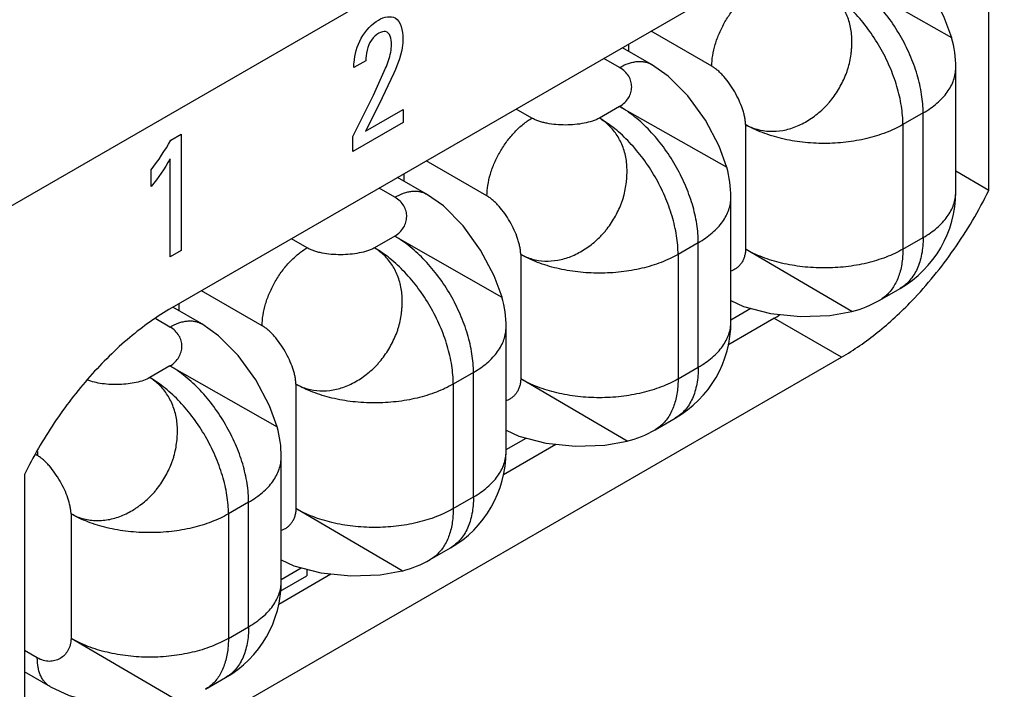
# Model space of a CAD drawing. Header units: inches. Extents: x 0 to 34, y 0 to 22.
# Tile 22 of 145: x 3.827 to 4.06, y 15.766 to 15.924. Entities that reach past the tile are written whole.
import ezdxf

# ---------------------------------------------------------------- set-up
doc = ezdxf.new("R2010")
doc.units = ezdxf.units.IN
doc.header["$LTSCALE"] = 1.87
doc.header["$MEASUREMENT"] = 0
doc.layers.get('0').update_dxf_attribs({"linetype": 'CONTINUOUS'})
doc.layers.add('02___PRT_ALL_AXES', color=7, linetype='CONTINUOUS')
doc.layers.add('ARTWORK', color=7, linetype='CONTINUOUS')

msp = doc.modelspace()

# ---------------------------------------------------------------- linework, layer by layer
at = {"color": 3, "linetype": 'CONTINUOUS'}
msp.add_line((3.5012541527, 15.6927484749), (5.1191003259, 16.6268725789), dxfattribs=at)
at = {"color": 7, "linetype": 'CONTINUOUS'}
for p, q in [((4.0219944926, 15.934008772), (4.0472698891, 15.919646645)), ((3.9907050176, 15.9128817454), (3.9763792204, 15.9211532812)), ((3.976461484, 15.9133176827), (3.9696349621, 15.9172592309)), ((3.9710828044, 15.9180951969), (3.9710828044, 15.916423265)), ((3.968961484, 15.9125743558), (3.9652412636, 15.9147223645)), ((4.0482444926, 15.8831834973), (4.0482444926, 15.9125764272)), ((3.9482786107, 15.900632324), (3.9445583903, 15.9027803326)), ((3.968961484, 15.9033881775), (3.9641885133, 15.900632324)), ((3.968961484, 15.9033881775), (3.9942426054, 15.8890219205)), ((4.0405560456, 15.9018592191), (4.0357830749, 15.8991033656)), ((4.0405560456, 15.8724662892), (4.0405560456, 15.9018592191)), ((3.9986599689, 15.8991033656), (3.9986599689, 15.8697104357)), ((4.0357830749, 15.8991033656), (4.0357830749, 15.8697104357)), ((3.937672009, 15.8822611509), (3.9233462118, 15.8905326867)), ((3.9234284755, 15.8826970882), (3.9166019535, 15.8866386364)), ((3.9180497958, 15.8874746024), (3.9180497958, 15.8858026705)), ((3.9159284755, 15.8819537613), (3.912208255, 15.88410177)), ((3.995211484, 15.8525629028), (3.995211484, 15.8819558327)), ((3.8952456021, 15.8700117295), (3.8915253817, 15.8721597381)), ((3.9159284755, 15.872767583), (3.9111555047, 15.8700117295)), ((3.9159284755, 15.872767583), (3.941203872, 15.858405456)), ((4.0357830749, 15.8697104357), (4.0405560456, 15.8724662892)), ((3.9875230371, 15.8712386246), (3.9827500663, 15.8684827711)), ((3.9875230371, 15.8418456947), (3.9875230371, 15.8712386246)), ((3.9456269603, 15.8684827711), (3.9456269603, 15.8390898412)), ((3.9827500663, 15.8684827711), (3.9827500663, 15.8390898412)), ((4.0237426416, 15.855000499), (3.9986599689, 15.8697104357)), ((3.8846390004, 15.8516405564), (3.8703132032, 15.8599120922)), ((4.0303471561, 15.8576948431), (4.0351201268, 15.8604506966)), ((3.8703954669, 15.8520764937), (3.8635689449, 15.856018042)), ((3.8650167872, 15.8568540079), (3.8650167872, 15.855182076)), ((3.995211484, 15.8530259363), (3.9999392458, 15.8557556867)), ((3.8628954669, 15.8513331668), (3.8595938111, 15.8532395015)), ((3.9421784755, 15.8219423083), (3.9421784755, 15.8513352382)), ((3.8628954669, 15.8421469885), (3.8581224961, 15.839391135)), ((3.8628954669, 15.8421469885), (3.8881708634, 15.8277848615)), ((3.9344900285, 15.8406180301), (3.9297170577, 15.8378621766)), ((3.9344900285, 15.8112251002), (3.9344900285, 15.8406180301)), ((3.9827500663, 15.8390898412), (3.9875230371, 15.8418456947)), ((3.8925939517, 15.8378621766), (3.8925939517, 15.8084692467)), ((3.9297170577, 15.8378621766), (3.9297170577, 15.8084692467)), ((3.970709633, 15.8243799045), (3.9456269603, 15.8390898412)), ((3.9773141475, 15.8270742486), (3.9820871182, 15.8298301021)), ((3.9421784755, 15.8224053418), (3.9469062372, 15.8251350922)), ((3.8316059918, 15.8210199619), (3.8312677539, 15.8212152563)), ((3.8891454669, 15.7913217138), (3.8891454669, 15.8207146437)), ((3.8814570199, 15.8099974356), (3.8766840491, 15.8072415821)), ((3.8814570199, 15.7806045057), (3.8814570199, 15.8099974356)), ((3.9297170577, 15.8084692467), (3.9344900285, 15.8112251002)), ((3.8395609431, 15.8072415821), (3.8395609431, 15.7778486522)), ((3.8766840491, 15.8072415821), (3.8766840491, 15.7778486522)), ((3.9176766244, 15.79375931), (3.8925939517, 15.8084692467)), ((3.9242811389, 15.7964536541), (3.9290541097, 15.7992095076)), ((3.8891454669, 15.7917847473), (3.8938732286, 15.7945144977)), ((3.8951974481, 15.7941647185), (3.8951974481, 15.7926067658)), ((3.8888851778, 15.78896214), (3.8951974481, 15.7926067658)), ((3.8766840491, 15.7778486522), (3.8814570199, 15.7806045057)), ((3.8645666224, 15.76317229), (3.8395609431, 15.7778486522)), ((3.8316059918, 15.7732564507), (3.8285420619, 15.7750255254)), ((3.8347122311, 15.7663903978), (3.8285420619, 15.7699529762)), ((3.8712481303, 15.7658330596), (3.8760211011, 15.7685889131))]:
    msp.add_line(p, q, dxfattribs=at)
for points in [[(4.0472843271, 15.9196101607), (4.0454520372, 15.9246209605), (4.0422199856, 15.9307351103), (4.0381032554, 15.9364690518), (4.0334627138, 15.9411465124), (4.029486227, 15.9439430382)], [(3.9942434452, 15.8890192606), (3.9924195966, 15.8940040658), (3.98918223, 15.900128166), (3.9850588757, 15.9058647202), (3.9804208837, 15.9105335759), (3.9764534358, 15.9133223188)], [(3.9412183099, 15.8583689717), (3.9393860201, 15.8633797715), (3.9361539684, 15.8694939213), (3.9320372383, 15.8752278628), (3.9273966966, 15.8799053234), (3.9234202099, 15.8827018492)], [(3.995211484, 15.8576033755), (3.998207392, 15.8562131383), (4.0045792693, 15.8545300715)], [(4.0045792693, 15.8545300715), (4.0116060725, 15.8538295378), (4.0185195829, 15.8540885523), (4.0237453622, 15.8550011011)], [(3.8881853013, 15.8277483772), (3.8863530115, 15.832759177), (3.8831209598, 15.8388733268), (3.8790042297, 15.8446072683), (3.874363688, 15.8492847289), (3.8703872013, 15.8520812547)], [(3.9421784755, 15.826982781), (3.9451743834, 15.8255925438), (3.9515462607, 15.823909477), (3.9585730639, 15.8232089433), (3.9654865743, 15.8234679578), (3.9707123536, 15.8243805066)], [(3.8891454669, 15.7963621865), (3.8921413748, 15.7949719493), (3.8985132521, 15.7932888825), (3.9055400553, 15.7925883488), (3.9124535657, 15.7928473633), (3.917679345, 15.7937599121)], [(3.834703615, 15.7663953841), (3.8391191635, 15.7643476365), (3.8454995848, 15.7626666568)]]:
    msp.add_lwpolyline(points, dxfattribs=at)
for centre, radius, start, end in [((4.0219944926, 15.9125764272), 0.02625, 0.0007993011, 15.6707252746), ((3.9689229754, 15.8819506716), 0.0262885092, 0.0112486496, 15.6478845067), ((4.0219938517, 15.8831839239), 0.0262506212, 300.0012764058, 359.9990687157), ((3.9159284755, 15.8513352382), 0.02625, 0.0007993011, 15.6707252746), ((4.0172067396, 15.8804635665), 0.0262885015, 284.3520621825, 299.9903507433), ((3.9689607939, 15.8525632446), 0.0262506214, 300.00252989, 0.0003198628), ((3.8628954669, 15.8207146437), 0.02625, 0.0007993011, 15.6707252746), ((3.964173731, 15.849842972), 0.0262885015, 284.3520621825, 299.9903507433), ((3.8463899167, 15.8210155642), 0.0147839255, 176.4127019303, 179.982956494), ((3.9159278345, 15.8219427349), 0.0262506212, 300.0012764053, 359.9990687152), ((3.9111407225, 15.8192223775), 0.0262885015, 284.3520621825, 299.9903507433), ((3.862894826, 15.7913221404), 0.0262506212, 300.0012764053, 359.9990687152)]:
    msp.add_arc(centre, radius, start, end, dxfattribs=at)
for points, knots in [([(4.0405560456, 15.9018592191), (4.0405560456, 15.9025767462), (4.0404919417, 15.9040454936), (4.0401251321, 15.9070772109), (4.0392158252, 15.910986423), (4.0374994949, 15.9156511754), (4.0352026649, 15.9202012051), (4.0324106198, 15.9244653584), (4.0292289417, 15.9282841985), (4.0262980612, 15.9310263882), (4.0238558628, 15.9328600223), (4.0226159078, 15.9336499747), (4.0219944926, 15.934008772)], [0, 0, 0, 0, 0.0558151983, 0.1142077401, 0.2373722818, 0.3669911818, 0.4999939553, 0.6329975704, 0.762618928, 0.8857873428, 0.9441822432, 1, 1, 1, 1]), ([(3.9907050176, 15.9128817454), (3.9907050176, 15.913720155), (3.990858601, 15.9154648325), (3.9914707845, 15.9180968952), (3.9924515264, 15.9207629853), (3.9937641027, 15.9233628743), (3.9953593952, 15.9257995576), (3.997177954, 15.9279819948), (3.9991513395, 15.9298282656), (4.0005855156, 15.9308336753), (4.0013116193, 15.9312529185)], [0, 0, 0, 0, 0.1141515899, 0.237320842, 0.3669697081, 0.4999939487, 0.6330190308, 0.7626703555, 0.8858434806, 1, 1, 1, 1]), ([(3.9986599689, 15.8991033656), (3.9990851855, 15.898863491), (3.9999699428, 15.8984364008), (4.001845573, 15.8977998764), (4.0043619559, 15.8974192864), (4.0074802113, 15.8976375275), (4.0100578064, 15.8983722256), (4.0120517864, 15.8992889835), (4.0135217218, 15.9001340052), (4.0149464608, 15.9011083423), (4.0163165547, 15.90220067), (4.0173890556, 15.9032123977), (4.0181938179, 15.9040845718), (4.0189625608, 15.9050010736), (4.0198515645, 15.9062137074), (4.0208073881, 15.9077482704), (4.021661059, 15.9093420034), (4.022267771, 15.9107179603), (4.0226762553, 15.9118422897), (4.0230267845, 15.9129760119), (4.023361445, 15.9144120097), (4.0235759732, 15.9158620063), (4.0236845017, 15.9170174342), (4.023751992, 15.9181557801), (4.0237549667, 15.9195615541), (4.0235613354, 15.9217468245), (4.0230322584, 15.9238498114), (4.0221998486, 15.9257903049), (4.0214443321, 15.9271338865), (4.0205593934, 15.9283646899), (4.0195515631, 15.9294690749), (4.0184384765, 15.9304391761), (4.0176345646, 15.9309978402), (4.0172215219, 15.9312529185)], [0, 0, 0, 0, 0.0278921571, 0.0559491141, 0.1129406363, 0.1719131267, 0.2332701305, 0.2648798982, 0.2971352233, 0.3300164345, 0.3634041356, 0.3971474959, 0.414130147, 0.4311812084, 0.4654674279, 0.4999273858, 0.5343915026, 0.5686810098, 0.5857311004, 0.6027111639, 0.6364529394, 0.6698496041, 0.6863715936, 0.7027434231, 0.7349898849, 0.7665786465, 0.827931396, 0.8577772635, 0.8870419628, 0.9158123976, 0.9441985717, 0.9722650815, 1, 1, 1, 1]), ([(4.0357830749, 15.8991033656), (4.0357830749, 15.8998208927), (4.0357189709, 15.9012896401), (4.0353521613, 15.9043213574), (4.0344428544, 15.9082305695), (4.0327265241, 15.9128953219), (4.0304296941, 15.9174453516), (4.0276376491, 15.9217095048), (4.0244559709, 15.925528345), (4.0215250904, 15.9282705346), (4.019082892, 15.9301041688), (4.017842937, 15.9308941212), (4.0172215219, 15.9312529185)], [0, 0, 0, 0, 0.0558151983, 0.1142077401, 0.2373722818, 0.3669911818, 0.4999939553, 0.6329975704, 0.762618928, 0.8857873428, 0.9441822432, 1, 1, 1, 1]), ([(4.0472698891, 15.919646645), (4.047270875, 15.9196456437), (4.0472737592, 15.9196425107), (4.0472766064, 15.9196389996), (4.0472773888, 15.919636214)], [0, 0, 0, 0, 0.3269034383, 1, 1, 1, 1]), ([(3.968961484, 15.9125743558), (3.9696190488, 15.9129540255), (3.9706285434, 15.9134347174), (3.9720130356, 15.9138388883), (3.9729958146, 15.9140045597), (3.9739415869, 15.9140381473), (3.9748413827, 15.9139390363), (3.9756855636, 15.9137068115), (3.9762075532, 15.9134636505), (3.9764534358, 15.9133223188)], [0, 0, 0, 0, 0.2892422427, 0.4225070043, 0.5484808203, 0.6678890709, 0.7818780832, 0.8919651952, 1, 1, 1, 1]), ([(3.968961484, 15.9033881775), (3.9694084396, 15.903652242), (3.9702140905, 15.9042570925), (3.9711270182, 15.9053984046), (3.9716784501, 15.9066635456), (3.9718657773, 15.9079897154), (3.9716873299, 15.909315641), (3.9711402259, 15.9105793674), (3.9702236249, 15.9117165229), (3.9694121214, 15.9123141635), (3.968961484, 15.9125743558)], [0, 0, 0, 0, 0.1379499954, 0.2646512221, 0.3842455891, 0.500322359, 0.6162025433, 0.7353463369, 0.8617241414, 1, 1, 1, 1]), ([(3.9986599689, 15.8991033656), (3.9986571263, 15.8993907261), (3.9986164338, 15.8999859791), (3.9984700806, 15.9008974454), (3.9982425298, 15.9018494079), (3.9978318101, 15.9031811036), (3.9971492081, 15.9048678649), (3.9961256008, 15.9068435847), (3.9949315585, 15.9087187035), (3.9938162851, 15.910151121), (3.9928711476, 15.9111680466), (3.9921623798, 15.9118359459), (3.9914473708, 15.9124117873), (3.9909524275, 15.912738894), (3.9907050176, 15.9128817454)], [0, 0, 0, 0, 0.0525645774, 0.1089055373, 0.1686849, 0.2314451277, 0.3636744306, 0.5008698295, 0.6379291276, 0.7697675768, 0.8322548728, 0.8917259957, 0.9477437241, 1, 1, 1, 1]), ([(4.0405560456, 15.9018592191), (4.0411476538, 15.9022008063), (4.0422740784, 15.9029152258), (4.0438148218, 15.9041073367), (4.0451476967, 15.9053830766), (4.0462588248, 15.9067299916), (4.0471370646, 15.9081361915), (4.0477726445, 15.9095891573), (4.048158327, 15.9110740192), (4.0482443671, 15.9120794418), (4.0482443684, 15.9125764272)], [0, 0, 0, 0, 0.14847539, 0.2894621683, 0.4227376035, 0.5486459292, 0.6679858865, 0.7819259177, 0.891984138, 1, 1, 1, 1]), ([(3.9875230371, 15.8712386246), (3.9875230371, 15.8719561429), (3.9874589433, 15.8734248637), (3.9870921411, 15.8764565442), (3.9861828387, 15.8803657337), (3.984466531, 15.8850304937), (3.9821696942, 15.889580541), (3.979377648, 15.893844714), (3.9761959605, 15.8976635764), (3.9732650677, 15.9004057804), (3.9708228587, 15.9022394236), (3.9695829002, 15.9030293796), (3.968961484, 15.9033881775)], [0, 0, 0, 0, 0.0558145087, 0.1142056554, 0.2373693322, 0.3669887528, 0.4999918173, 0.6329960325, 0.7626178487, 0.8857869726, 0.9441821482, 1, 1, 1, 1]), ([(3.937672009, 15.8822611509), (3.937672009, 15.8830995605), (3.9378255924, 15.884844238), (3.9384377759, 15.8874763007), (3.9394185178, 15.8901423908), (3.9407310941, 15.8927422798), (3.9423263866, 15.8951789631), (3.9441449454, 15.8973614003), (3.9461183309, 15.8992076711), (3.947552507, 15.9002130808), (3.9482786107, 15.900632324)], [0, 0, 0, 0, 0.1141515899, 0.237320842, 0.3669697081, 0.4999939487, 0.6330190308, 0.7626703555, 0.8858434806, 1, 1, 1, 1]), ([(3.9456269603, 15.8684827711), (3.9460521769, 15.8682428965), (3.9469369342, 15.8678158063), (3.9488125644, 15.8671792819), (3.9513289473, 15.8667986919), (3.9544472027, 15.867016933), (3.9570247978, 15.8677516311), (3.9590187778, 15.868668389), (3.9604887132, 15.8695134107), (3.9619134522, 15.8704877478), (3.9632835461, 15.8715800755), (3.964356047, 15.8725918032), (3.9651608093, 15.8734639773), (3.9659295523, 15.8743804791), (3.9668185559, 15.8755931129), (3.9677743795, 15.8771276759), (3.9686280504, 15.8787214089), (3.9692347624, 15.8800973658), (3.9696432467, 15.8812216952), (3.9699937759, 15.8823554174), (3.9703284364, 15.8837914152), (3.9705429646, 15.8852414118), (3.9706514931, 15.8863968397), (3.9707189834, 15.8875351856), (3.9707219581, 15.8889409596), (3.9705283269, 15.89112623), (3.9699992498, 15.8932292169), (3.96916684, 15.8951697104), (3.9684113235, 15.896513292), (3.9675263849, 15.8977440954), (3.9665185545, 15.8988484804), (3.9654054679, 15.8998185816), (3.964601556, 15.9003772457), (3.9641885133, 15.900632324)], [0, 0, 0, 0, 0.0278921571, 0.0559491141, 0.1129406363, 0.1719131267, 0.2332701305, 0.2648798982, 0.2971352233, 0.3300164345, 0.3634041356, 0.3971474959, 0.414130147, 0.4311812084, 0.4654674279, 0.4999273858, 0.5343915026, 0.5686810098, 0.5857311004, 0.6027111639, 0.6364529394, 0.6698496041, 0.6863715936, 0.7027434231, 0.7349898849, 0.7665786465, 0.827931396, 0.8577772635, 0.8870419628, 0.9158123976, 0.9441985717, 0.9722650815, 1, 1, 1, 1]), ([(3.9641885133, 15.900632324), (3.963933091, 15.9004944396), (3.9633887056, 15.9002378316), (3.9621935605, 15.8997953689), (3.9605335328, 15.8993789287), (3.958406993, 15.8990809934), (3.9561885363, 15.8989759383), (3.9539759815, 15.8990666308), (3.952185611, 15.8993110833), (3.9508383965, 15.8996174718), (3.9499091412, 15.8998951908), (3.9490552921, 15.9002251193), (3.9485257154, 15.9004896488), (3.9482786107, 15.900632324)], [0, 0, 0, 0, 0.0531359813, 0.1099676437, 0.2330963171, 0.3655140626, 0.5025065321, 0.639102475, 0.7703816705, 0.8326124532, 0.8918769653, 0.9477658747, 1, 1, 1, 1]), ([(3.9827500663, 15.8684827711), (3.9827500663, 15.8692002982), (3.9826859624, 15.8706690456), (3.9823191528, 15.8737007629), (3.9814098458, 15.877609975), (3.9796935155, 15.8822747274), (3.9773966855, 15.8868247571), (3.9746046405, 15.8910889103), (3.9714229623, 15.8949077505), (3.9684920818, 15.8976499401), (3.9660498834, 15.8994835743), (3.9648099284, 15.9002735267), (3.9641885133, 15.900632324)], [0, 0, 0, 0, 0.0558151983, 0.1142077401, 0.2373722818, 0.3669911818, 0.4999939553, 0.6329975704, 0.762618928, 0.8857873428, 0.9441822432, 1, 1, 1, 1]), ([(4.0357830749, 15.8991033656), (4.0351616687, 15.8987445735), (4.03385764, 15.8980656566), (4.0310486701, 15.896867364), (4.0272085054, 15.8957001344), (4.022310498, 15.8948540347), (4.0172216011, 15.8945680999), (4.0121327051, 15.8948540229), (4.0072346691, 15.8957000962), (4.003394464, 15.8968673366), (4.0005854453, 15.898065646), (3.9992813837, 15.8987445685), (3.9986599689, 15.8991033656)], [0, 0, 0, 0, 0.0558165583, 0.1142093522, 0.2373751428, 0.3669952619, 0.4999978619, 0.6330007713, 0.7626208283, 0.8857881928, 0.9441826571, 1, 1, 1, 1]), ([(3.9159284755, 15.8819537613), (3.9165860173, 15.8823334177), (3.9175954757, 15.8828140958), (3.9189799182, 15.8832182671), (3.9199626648, 15.883383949), (3.9209084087, 15.8834175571), (3.921808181, 15.8833184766), (3.9226523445, 15.8830862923), (3.9231743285, 15.8828431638), (3.9234202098, 15.8827018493)], [0, 0, 0, 0, 0.2892413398, 0.4225061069, 0.5484801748, 0.6678888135, 0.7818781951, 0.8919654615, 1, 1, 1, 1]), ([(3.9159284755, 15.872767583), (3.9163669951, 15.8730383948), (3.9171578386, 15.8736541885), (3.9180565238, 15.8747998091), (3.9186058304, 15.8760633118), (3.9187997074, 15.8773850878), (3.9186320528, 15.878706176), (3.9180955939, 15.8799656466), (3.9171861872, 15.8810993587), (3.9163779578, 15.8816942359), (3.9159284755, 15.8819537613)], [0, 0, 0, 0, 0.1375004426, 0.2645141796, 0.3845968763, 0.5009326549, 0.6166937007, 0.7354599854, 0.8615326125, 1, 1, 1, 1]), ([(3.9456269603, 15.8684827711), (3.9456241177, 15.8687701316), (3.9455834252, 15.8693653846), (3.945437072, 15.8702768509), (3.9452095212, 15.8712288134), (3.9447988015, 15.8725605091), (3.9441161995, 15.8742472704), (3.9430925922, 15.8762229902), (3.9418985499, 15.878098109), (3.9407832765, 15.8795305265), (3.939838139, 15.8805474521), (3.9391293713, 15.8812153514), (3.9384143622, 15.8817911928), (3.9379194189, 15.8821182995), (3.937672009, 15.8822611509)], [0, 0, 0, 0, 0.0525645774, 0.1089055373, 0.1686849, 0.2314451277, 0.3636744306, 0.5008698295, 0.6379291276, 0.7697675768, 0.8322548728, 0.8917259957, 0.9477437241, 1, 1, 1, 1]), ([(3.9875230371, 15.8712386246), (3.9881146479, 15.8715802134), (3.9892410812, 15.8722946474), (3.9907818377, 15.8734867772), (3.9921147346, 15.874762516), (3.9932258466, 15.8761094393), (3.994104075, 15.8775156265), (3.9947396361, 15.8789685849), (3.9951253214, 15.8804534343), (3.9952113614, 15.8814588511), (3.9952113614, 15.8819558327)], [0, 0, 0, 0, 0.1484760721, 0.289465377, 0.4227425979, 0.5486497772, 0.6679882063, 0.7819272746, 0.8919849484, 1, 1, 1, 1]), ([(4.0405560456, 15.8724662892), (4.0411476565, 15.8728078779), (4.0422740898, 15.8735223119), (4.0438148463, 15.8747144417), (4.0451477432, 15.8759901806), (4.0462588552, 15.8773371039), (4.0471370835, 15.8787432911), (4.0477726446, 15.8801962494), (4.04815833, 15.8816810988), (4.04824437, 15.8826865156), (4.04824437, 15.8831834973)], [0, 0, 0, 0, 0.1484760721, 0.289465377, 0.4227425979, 0.5486497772, 0.6679882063, 0.7819272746, 0.8919849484, 1, 1, 1, 1]), ([(3.9344900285, 15.8406180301), (3.9344900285, 15.8413355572), (3.9344259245, 15.8428043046), (3.9340591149, 15.8458360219), (3.933149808, 15.849745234), (3.9314334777, 15.8544099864), (3.9291366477, 15.8589600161), (3.9263446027, 15.8632241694), (3.9231629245, 15.8670430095), (3.920232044, 15.8697851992), (3.9177898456, 15.8716188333), (3.9165498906, 15.8724087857), (3.9159284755, 15.872767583)], [0, 0, 0, 0, 0.0558151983, 0.1142077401, 0.2373722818, 0.3669911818, 0.4999939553, 0.6329975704, 0.762618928, 0.8857873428, 0.9441822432, 1, 1, 1, 1]), ([(4.0405560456, 15.8724662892), (4.0405560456, 15.8717832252), (4.0405005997, 15.8704506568), (4.0402386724, 15.8685205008), (4.0398004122, 15.8667285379), (4.0391896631, 15.86509301), (4.03841115, 15.8636295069), (4.0374708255, 15.8623527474), (4.0363779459, 15.8612764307), (4.0355503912, 15.8606992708), (4.0351200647, 15.8604508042)], [0, 0, 0, 0, 0.1484787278, 0.2894677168, 0.4227442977, 0.5486527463, 0.6679919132, 0.7819303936, 0.8919865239, 1, 1, 1, 1]), ([(3.8846390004, 15.8516405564), (3.8846390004, 15.852478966), (3.8847925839, 15.8542236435), (3.8854047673, 15.8568557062), (3.8863855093, 15.8595217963), (3.8876980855, 15.8621216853), (3.889293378, 15.8645583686), (3.8911119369, 15.8667408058), (3.8930853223, 15.8685870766), (3.8945194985, 15.8695924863), (3.8952456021, 15.8700117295)], [0, 0, 0, 0, 0.1141515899, 0.237320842, 0.3669697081, 0.4999939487, 0.6330190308, 0.7626703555, 0.8858434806, 1, 1, 1, 1]), ([(3.8925939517, 15.8378621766), (3.8930191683, 15.837622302), (3.8939039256, 15.8371952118), (3.8957795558, 15.8365586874), (3.8982959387, 15.8361780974), (3.9014141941, 15.8363963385), (3.9039917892, 15.8371310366), (3.9059857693, 15.8380477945), (3.9074557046, 15.8388928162), (3.9088804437, 15.8398671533), (3.9102505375, 15.840959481), (3.9113230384, 15.8419712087), (3.9121278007, 15.8428433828), (3.9128965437, 15.8437598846), (3.9137855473, 15.8449725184), (3.9147413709, 15.8465070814), (3.9155950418, 15.8481008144), (3.9162017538, 15.8494767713), (3.9166102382, 15.8506011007), (3.9169607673, 15.8517348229), (3.9172954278, 15.8531708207), (3.917509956, 15.8546208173), (3.9176184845, 15.8557762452), (3.9176859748, 15.8569145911), (3.9176889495, 15.8583203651), (3.9174953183, 15.8605056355), (3.9169662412, 15.8626086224), (3.9161338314, 15.8645491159), (3.9153783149, 15.8658926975), (3.9144933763, 15.8671235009), (3.9134855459, 15.8682278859), (3.9123724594, 15.8691979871), (3.9115685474, 15.8697566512), (3.9111555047, 15.8700117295)], [0, 0, 0, 0, 0.0278921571, 0.0559491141, 0.1129406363, 0.1719131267, 0.2332701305, 0.2648798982, 0.2971352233, 0.3300164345, 0.3634041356, 0.3971474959, 0.414130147, 0.4311812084, 0.4654674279, 0.4999273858, 0.5343915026, 0.5686810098, 0.5857311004, 0.6027111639, 0.6364529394, 0.6698496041, 0.6863715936, 0.7027434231, 0.7349898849, 0.7665786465, 0.827931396, 0.8577772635, 0.8870419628, 0.9158123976, 0.9441985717, 0.9722650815, 1, 1, 1, 1]), ([(3.9111555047, 15.8700117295), (3.9109000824, 15.8698738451), (3.910355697, 15.8696172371), (3.9091605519, 15.8691747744), (3.9075005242, 15.8687583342), (3.9053739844, 15.8684603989), (3.9031555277, 15.8683553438), (3.9009429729, 15.8684460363), (3.8991526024, 15.8686904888), (3.8978053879, 15.8689968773), (3.8968761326, 15.8692745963), (3.8960222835, 15.8696045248), (3.8954927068, 15.8698690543), (3.8952456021, 15.8700117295)], [0, 0, 0, 0, 0.0531359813, 0.1099676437, 0.2330963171, 0.3655140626, 0.5025065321, 0.639102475, 0.7703816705, 0.8326124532, 0.8918769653, 0.9477658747, 1, 1, 1, 1]), ([(3.9297170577, 15.8378621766), (3.9297170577, 15.8385797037), (3.9296529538, 15.8400484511), (3.9292861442, 15.8430801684), (3.9283768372, 15.8469893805), (3.9266605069, 15.8516541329), (3.9243636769, 15.8562041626), (3.9215716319, 15.8604683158), (3.9183899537, 15.864287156), (3.9154590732, 15.8670293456), (3.9130168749, 15.8688629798), (3.9117769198, 15.8696529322), (3.9111555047, 15.8700117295)], [0, 0, 0, 0, 0.0558151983, 0.1142077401, 0.2373722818, 0.3669911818, 0.4999939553, 0.6329975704, 0.762618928, 0.8857873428, 0.9441822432, 1, 1, 1, 1]), ([(3.9827500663, 15.8684827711), (3.9821286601, 15.868123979), (3.9808246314, 15.8674450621), (3.9780156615, 15.8662467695), (3.9741754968, 15.8650795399), (3.9692774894, 15.8642334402), (3.9641885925, 15.8639475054), (3.9590996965, 15.8642334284), (3.9542016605, 15.8650795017), (3.9503614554, 15.8662467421), (3.9475524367, 15.8674450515), (3.9462483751, 15.868123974), (3.9456269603, 15.8684827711)], [0, 0, 0, 0, 0.0558165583, 0.1142093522, 0.2373751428, 0.3669952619, 0.4999978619, 0.6330007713, 0.7626208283, 0.8857881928, 0.9441826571, 1, 1, 1, 1]), ([(3.9986599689, 15.8697104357), (3.9986568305, 15.8693967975), (3.9986099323, 15.8687861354), (3.9984134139, 15.8679120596), (3.9981035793, 15.8671154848), (3.9976911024, 15.8664033), (3.9971866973, 15.8657820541), (3.9966009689, 15.8652582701), (3.9959447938, 15.864838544), (3.9954687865, 15.8646330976), (3.9952243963, 15.8645501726)], [0, 0, 0, 0, 0.1422133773, 0.2766142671, 0.4048031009, 0.5282445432, 0.6482758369, 0.7661320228, 0.8829861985, 1, 1, 1, 1]), ([(4.0357830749, 15.8697104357), (4.0351616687, 15.8693516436), (4.03385764, 15.8686727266), (4.0310486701, 15.867474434), (4.0272085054, 15.8663072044), (4.022310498, 15.8654611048), (4.0172216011, 15.8651751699), (4.0121327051, 15.8654610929), (4.0072346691, 15.8663071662), (4.003394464, 15.8674744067), (4.0005854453, 15.868672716), (3.9992813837, 15.8693516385), (3.9986599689, 15.8697104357)], [0, 0, 0, 0, 0.0558165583, 0.1142093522, 0.2373751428, 0.3669952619, 0.4999978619, 0.6330007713, 0.7626208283, 0.8857881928, 0.9441826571, 1, 1, 1, 1]), ([(4.0357830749, 15.8697104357), (4.0357830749, 15.8689252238), (4.0356933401, 15.8670489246), (4.0351734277, 15.8642186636), (4.034390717, 15.8622715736), (4.0339094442, 15.8614085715)], [0, 0, 0, 0, 0.2742373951, 0.6548937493, 1, 1, 1, 1]), ([(4.0339094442, 15.8614085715), (4.0336890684, 15.8610134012), (4.0332100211, 15.8602610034), (4.0323652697, 15.8592481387), (4.0314139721, 15.8583815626), (4.0307109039, 15.8579050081), (4.0303470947, 15.8576949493)], [0, 0, 0, 0, 0.2607514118, 0.5125079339, 0.7579020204, 1, 1, 1, 1]), ([(3.941203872, 15.858405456), (3.9412048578, 15.8584044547), (3.941207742, 15.8584013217), (3.9412105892, 15.8583978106), (3.9412113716, 15.8583950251)], [0, 0, 0, 0, 0.3269034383, 1, 1, 1, 1]), ([(3.8628954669, 15.8513331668), (3.8635530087, 15.8517128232), (3.8645624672, 15.8521935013), (3.8659469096, 15.8525976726), (3.8669296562, 15.8527633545), (3.8678754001, 15.8527969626), (3.8687751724, 15.8526978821), (3.8696193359, 15.8524656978), (3.8701413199, 15.8522225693), (3.8703872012, 15.8520812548)], [0, 0, 0, 0, 0.2892413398, 0.4225061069, 0.5484801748, 0.6678888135, 0.7818781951, 0.8919654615, 1, 1, 1, 1]), ([(3.8628954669, 15.8421469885), (3.8633339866, 15.8424178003), (3.86412483, 15.843033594), (3.8650235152, 15.8441792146), (3.8655728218, 15.8454427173), (3.8657666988, 15.8467644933), (3.8655990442, 15.8480855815), (3.8650625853, 15.8493450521), (3.8641531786, 15.8504787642), (3.8633449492, 15.8510736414), (3.8628954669, 15.8513331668)], [0, 0, 0, 0, 0.1375004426, 0.2645141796, 0.3845968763, 0.5009326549, 0.6166937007, 0.7354599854, 0.8615326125, 1, 1, 1, 1]), ([(3.8925939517, 15.8378621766), (3.8925911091, 15.8381495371), (3.8925504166, 15.8387447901), (3.8924040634, 15.8396562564), (3.8921765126, 15.8406082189), (3.8917657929, 15.8419399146), (3.8910831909, 15.8436266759), (3.8900595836, 15.8456023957), (3.8888655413, 15.8474775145), (3.8877502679, 15.848909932), (3.8868051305, 15.8499268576), (3.8860963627, 15.8505947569), (3.8853813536, 15.8511705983), (3.8848864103, 15.851497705), (3.8846390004, 15.8516405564)], [0, 0, 0, 0, 0.0525645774, 0.1089055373, 0.1686849, 0.2314451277, 0.3636744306, 0.5008698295, 0.6379291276, 0.7697675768, 0.8322548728, 0.8917259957, 0.9477437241, 1, 1, 1, 1]), ([(3.9344900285, 15.8406180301), (3.9350816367, 15.8409596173), (3.9362080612, 15.8416740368), (3.9377488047, 15.8428661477), (3.9390816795, 15.8441418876), (3.9401928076, 15.8454888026), (3.9410710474, 15.8468950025), (3.9417066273, 15.8483479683), (3.9420923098, 15.8498328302), (3.9421783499, 15.8508382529), (3.9421783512, 15.8513352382)], [0, 0, 0, 0, 0.14847539, 0.2894621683, 0.4227376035, 0.5486459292, 0.6679858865, 0.7819259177, 0.891984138, 1, 1, 1, 1]), ([(3.9875230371, 15.8418456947), (3.9881146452, 15.8421872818), (3.9892410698, 15.8429017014), (3.9907818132, 15.8440938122), (3.9921146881, 15.8453695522), (3.9932258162, 15.8467164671), (3.994104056, 15.8481226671), (3.9947396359, 15.8495756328), (3.9951253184, 15.8510604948), (3.9952113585, 15.8520659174), (3.9952113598, 15.8525629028)], [0, 0, 0, 0, 0.14847539, 0.2894621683, 0.4227376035, 0.5486459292, 0.6679858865, 0.7819259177, 0.891984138, 1, 1, 1, 1]), ([(3.8814570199, 15.8099974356), (3.8814570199, 15.8107149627), (3.881392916, 15.8121837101), (3.8810261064, 15.8152154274), (3.8801167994, 15.8191246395), (3.8784004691, 15.8237893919), (3.8761036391, 15.8283394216), (3.8733115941, 15.8326035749), (3.8701299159, 15.836422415), (3.8671990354, 15.8391646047), (3.864756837, 15.8409982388), (3.863516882, 15.8417881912), (3.8628954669, 15.8421469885)], [0, 0, 0, 0, 0.0558151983, 0.1142077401, 0.2373722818, 0.3669911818, 0.4999939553, 0.6329975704, 0.762618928, 0.8857873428, 0.9441822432, 1, 1, 1, 1]), ([(3.9875230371, 15.8418456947), (3.9875230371, 15.8411626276), (3.9874675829, 15.8398300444), (3.9872056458, 15.8378998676), (3.9867673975, 15.8361078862), (3.9861566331, 15.8344723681), (3.9853781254, 15.8330088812), (3.9844377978, 15.8317321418), (3.9833449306, 15.8306558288), (3.9825173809, 15.8300786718), (3.9820870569, 15.8298302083)], [0, 0, 0, 0, 0.1484794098, 0.2894709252, 0.4227492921, 0.5486565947, 0.6679942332, 0.7819317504, 0.8919873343, 1, 1, 1, 1]), ([(3.8395609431, 15.8072415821), (3.8399883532, 15.8070113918), (3.8408740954, 15.8065944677), (3.8422707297, 15.8061154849), (3.8437310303, 15.8057948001), (3.8452393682, 15.805643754), (3.8467806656, 15.8056611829), (3.8488773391, 15.8059104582), (3.8509630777, 15.8065036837), (3.8529523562, 15.8074285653), (3.8541682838, 15.8081339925), (3.8551203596, 15.8087615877), (3.8560667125, 15.8094332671), (3.8572151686, 15.8103440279), (3.8582914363, 15.8113518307), (3.8590979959, 15.8122222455), (3.8598674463, 15.8131381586), (3.8607556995, 15.8143515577), (3.8617090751, 15.8158877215), (3.8625601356, 15.8174827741), (3.8631658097, 15.8188589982), (3.8635751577, 15.8199830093), (3.863928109, 15.8211160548), (3.864268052, 15.8225507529), (3.8645290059, 15.8242834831), (3.8646604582, 15.8260045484), (3.8646573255, 15.827700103), (3.8644543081, 15.8298853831), (3.8638018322, 15.8324850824), (3.862431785, 15.8352948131), (3.8608440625, 15.8372838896), (3.8593550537, 15.8385900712), (3.8585428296, 15.839142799), (3.8581224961, 15.839391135)], [0, 0, 0, 0, 0.0277347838, 0.0558009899, 0.0841866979, 0.1129565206, 0.1422204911, 0.172065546, 0.2334165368, 0.2650044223, 0.2972500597, 0.3136215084, 0.3301431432, 0.3635391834, 0.3972804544, 0.4142603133, 0.4313102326, 0.4655995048, 0.5000635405, 0.5345235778, 0.568810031, 0.5858612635, 0.6028441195, 0.6365879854, 0.6699763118, 0.7028582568, 0.7351144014, 0.7667250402, 0.8280838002, 0.887057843, 0.9440504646, 0.9721077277, 1, 1, 1, 1]), ([(3.8581224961, 15.839391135), (3.8576552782, 15.8391274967), (3.8566060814, 15.83867501), (3.8548839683, 15.8382003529), (3.8529844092, 15.8378868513), (3.8509815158, 15.8377360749), (3.8489495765, 15.8377488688), (3.8469634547, 15.8379259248), (3.8450981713, 15.8382673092), (3.8439233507, 15.8386227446), (3.8433781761, 15.8388369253)], [0, 0, 0, 0, 0.1065320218, 0.2255693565, 0.3540624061, 0.4882292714, 0.6239754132, 0.7571364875, 0.8836839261, 1, 1, 1, 1]), ([(3.8766840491, 15.8072415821), (3.8766840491, 15.8079591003), (3.8766199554, 15.8094278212), (3.8762531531, 15.8124595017), (3.8753438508, 15.8163686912), (3.873627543, 15.8210334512), (3.8713307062, 15.8255834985), (3.8685386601, 15.8298476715), (3.8653569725, 15.8336665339), (3.8624260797, 15.8364087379), (3.8599838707, 15.8382423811), (3.8587439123, 15.8390323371), (3.8581224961, 15.839391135)], [0, 0, 0, 0, 0.0558145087, 0.1142056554, 0.2373693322, 0.3669887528, 0.4999918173, 0.6329960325, 0.7626178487, 0.8857869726, 0.9441821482, 1, 1, 1, 1]), ([(3.9297170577, 15.8378621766), (3.9290956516, 15.8375033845), (3.9277916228, 15.8368244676), (3.9249826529, 15.835626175), (3.9211424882, 15.8344589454), (3.9162444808, 15.8336128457), (3.9111555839, 15.8333269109), (3.9060666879, 15.8336128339), (3.9011686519, 15.8344589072), (3.8973284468, 15.8356261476), (3.8945194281, 15.836824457), (3.8932153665, 15.8375033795), (3.8925939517, 15.8378621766)], [0, 0, 0, 0, 0.0558165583, 0.1142093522, 0.2373751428, 0.3669952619, 0.4999978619, 0.6330007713, 0.7626208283, 0.8857881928, 0.9441826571, 1, 1, 1, 1]), ([(3.9456269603, 15.8390898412), (3.9456238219, 15.838776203), (3.9455769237, 15.8381655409), (3.9453804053, 15.8372914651), (3.9450705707, 15.8364948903), (3.9446580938, 15.8357827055), (3.9441536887, 15.8351614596), (3.9435679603, 15.8346376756), (3.9429117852, 15.8342179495), (3.9424357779, 15.8340125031), (3.9421913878, 15.8339295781)], [0, 0, 0, 0, 0.1422133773, 0.2766142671, 0.4048031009, 0.5282445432, 0.6482758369, 0.7661320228, 0.8829861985, 1, 1, 1, 1]), ([(3.9827500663, 15.8390898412), (3.9821286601, 15.8387310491), (3.9808246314, 15.8380521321), (3.9780156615, 15.8368538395), (3.9741754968, 15.8356866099), (3.9692774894, 15.8348405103), (3.9641885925, 15.8345545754), (3.9590996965, 15.8348404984), (3.9542016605, 15.8356865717), (3.9503614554, 15.8368538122), (3.9475524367, 15.8380521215), (3.9462483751, 15.838731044), (3.9456269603, 15.8390898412)], [0, 0, 0, 0, 0.0558165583, 0.1142093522, 0.2373751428, 0.3669952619, 0.4999978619, 0.6330007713, 0.7626208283, 0.8857881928, 0.9441826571, 1, 1, 1, 1]), ([(3.9827500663, 15.8390898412), (3.9827500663, 15.8383046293), (3.9826603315, 15.8364283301), (3.9821404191, 15.8335980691), (3.9813577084, 15.8316509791), (3.9808764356, 15.830787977)], [0, 0, 0, 0, 0.2742373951, 0.6548937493, 1, 1, 1, 1]), ([(3.9808764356, 15.830787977), (3.9806560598, 15.8303928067), (3.9801770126, 15.8296404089), (3.9793322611, 15.8286275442), (3.9783809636, 15.8277609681), (3.9776778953, 15.8272844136), (3.9773140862, 15.8270743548)], [0, 0, 0, 0, 0.2607514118, 0.5125079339, 0.7579020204, 1, 1, 1, 1]), ([(3.8881708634, 15.8277848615), (3.8881718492, 15.8277838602), (3.8881747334, 15.8277807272), (3.8881775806, 15.8277772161), (3.888178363, 15.8277744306)], [0, 0, 0, 0, 0.3269034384, 1, 1, 1, 1]), ([(3.9344900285, 15.8112251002), (3.9350816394, 15.8115666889), (3.9362080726, 15.8122811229), (3.9377488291, 15.8134732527), (3.939081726, 15.8147489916), (3.940192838, 15.8160959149), (3.9410710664, 15.8175021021), (3.9417066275, 15.8189550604), (3.9420923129, 15.8204399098), (3.9421783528, 15.8214453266), (3.9421783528, 15.8219423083)], [0, 0, 0, 0, 0.1484760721, 0.289465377, 0.4227425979, 0.5486497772, 0.6679882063, 0.7819272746, 0.8919849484, 1, 1, 1, 1]), ([(3.8395609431, 15.8072415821), (3.8395526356, 15.8075317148), (3.8395026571, 15.8081314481), (3.8392882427, 15.8093876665), (3.8388188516, 15.8110334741), (3.8380135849, 15.8130240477), (3.8369953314, 15.8149978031), (3.8358105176, 15.8168685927), (3.8347036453, 15.818296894), (3.8337647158, 15.8193104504), (3.8330595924, 15.819976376), (3.8323469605, 15.8205508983), (3.8318530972, 15.8208772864), (3.8316059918, 15.8210199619)], [0, 0, 0, 0, 0.0531341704, 0.1099644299, 0.2330913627, 0.3655085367, 0.5025013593, 0.6390983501, 0.7703790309, 0.832610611, 0.8918758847, 0.9477654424, 1, 1, 1, 1]), ([(3.8814570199, 15.8099974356), (3.8820486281, 15.8103390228), (3.8831750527, 15.8110534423), (3.8847157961, 15.8122455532), (3.8860486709, 15.8135212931), (3.887159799, 15.8148682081), (3.8880380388, 15.816274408), (3.8886736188, 15.8177273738), (3.8890593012, 15.8192122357), (3.8891453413, 15.8202176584), (3.8891453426, 15.8207146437)], [0, 0, 0, 0, 0.14847539, 0.2894621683, 0.4227376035, 0.5486459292, 0.6679858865, 0.7819259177, 0.891984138, 1, 1, 1, 1]), ([(3.9344900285, 15.8112251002), (3.9344900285, 15.8105420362), (3.9344345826, 15.8092094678), (3.9341726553, 15.8072793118), (3.933734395, 15.8054873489), (3.9331236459, 15.803851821), (3.9323451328, 15.8023883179), (3.9314048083, 15.8011115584), (3.9303119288, 15.8000352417), (3.9294843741, 15.7994580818), (3.9290540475, 15.7992096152)], [0, 0, 0, 0, 0.1484787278, 0.2894677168, 0.4227442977, 0.5486527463, 0.6679919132, 0.7819303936, 0.8919865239, 1, 1, 1, 1]), ([(3.8766840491, 15.8072415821), (3.8760626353, 15.8068827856), (3.8747585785, 15.8062038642), (3.871949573, 15.8050055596), (3.8681093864, 15.8038383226), (3.8632113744, 15.8029922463), (3.8581224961, 15.8027063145), (3.8530336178, 15.8029922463), (3.8481356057, 15.8038383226), (3.8442954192, 15.8050055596), (3.8414864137, 15.8062038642), (3.8401823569, 15.8068827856), (3.8395609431, 15.8072415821)], [0, 0, 0, 0, 0.0558172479, 0.114211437, 0.2373780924, 0.3669976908, 0.5, 0.6330023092, 0.7626219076, 0.885788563, 0.9441827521, 1, 1, 1, 1]), ([(3.8925939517, 15.8084692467), (3.8925908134, 15.8081556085), (3.8925439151, 15.8075449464), (3.8923473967, 15.8066708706), (3.8920375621, 15.8058742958), (3.8916250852, 15.805162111), (3.8911206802, 15.8045408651), (3.8905349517, 15.8040170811), (3.8898787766, 15.803597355), (3.8894027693, 15.8033919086), (3.8891583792, 15.8033089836)], [0, 0, 0, 0, 0.1422133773, 0.2766142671, 0.4048031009, 0.5282445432, 0.6482758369, 0.7661320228, 0.8829861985, 1, 1, 1, 1]), ([(3.9297170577, 15.8084692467), (3.9290956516, 15.8081104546), (3.9277916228, 15.8074315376), (3.9249826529, 15.806233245), (3.9211424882, 15.8050660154), (3.9162444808, 15.8042199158), (3.9111555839, 15.8039339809), (3.9060666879, 15.8042199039), (3.9011686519, 15.8050659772), (3.8973284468, 15.8062332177), (3.8945194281, 15.807431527), (3.8932153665, 15.8081104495), (3.8925939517, 15.8084692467)], [0, 0, 0, 0, 0.0558165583, 0.1142093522, 0.2373751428, 0.3669952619, 0.4999978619, 0.6330007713, 0.7626208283, 0.8857881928, 0.9441826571, 1, 1, 1, 1]), ([(3.9297170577, 15.8084692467), (3.9297170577, 15.8076840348), (3.9296273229, 15.8058077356), (3.9291074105, 15.8029774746), (3.9283246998, 15.8010303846), (3.927843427, 15.8001673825)], [0, 0, 0, 0, 0.2742373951, 0.6548937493, 1, 1, 1, 1]), ([(3.927843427, 15.8001673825), (3.9276230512, 15.7997722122), (3.927144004, 15.7990198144), (3.9262992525, 15.7980069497), (3.925347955, 15.7971403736), (3.9246448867, 15.7966638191), (3.9242810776, 15.7964537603)], [0, 0, 0, 0, 0.2607514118, 0.5125079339, 0.7579020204, 1, 1, 1, 1]), ([(3.8814570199, 15.7806045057), (3.8820486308, 15.7809460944), (3.883175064, 15.7816605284), (3.8847158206, 15.7828526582), (3.8860487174, 15.7841283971), (3.8871598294, 15.7854753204), (3.8880380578, 15.7868815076), (3.8886736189, 15.7883344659), (3.8890593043, 15.7898193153), (3.8891453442, 15.7908247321), (3.8891453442, 15.7913217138)], [0, 0, 0, 0, 0.1484760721, 0.289465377, 0.4227425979, 0.5486497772, 0.6679882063, 0.7819272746, 0.8919849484, 1, 1, 1, 1]), ([(3.8814570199, 15.7806045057), (3.8814570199, 15.7799214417), (3.881401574, 15.7785888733), (3.8811396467, 15.7766587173), (3.8807013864, 15.7748667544), (3.8800906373, 15.7732312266), (3.8793121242, 15.7717677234), (3.8783717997, 15.7704909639), (3.8772789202, 15.7694146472), (3.8764513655, 15.7688374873), (3.8760210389, 15.7685890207)], [0, 0, 0, 0, 0.1484787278, 0.2894677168, 0.4227442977, 0.5486527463, 0.6679919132, 0.7819303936, 0.8919865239, 1, 1, 1, 1]), ([(3.8395609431, 15.7778486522), (3.8395456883, 15.7773335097), (3.839407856, 15.7763407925), (3.8388651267, 15.7749898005), (3.8380456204, 15.7738824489), (3.8369979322, 15.7730537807), (3.8357700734, 15.772538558), (3.8344111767, 15.7723735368), (3.8329747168, 15.7725943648), (3.8320554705, 15.7729969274), (3.8316059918, 15.7732564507)], [0, 0, 0, 0, 0.1375007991, 0.2645119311, 0.3845904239, 0.5009220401, 0.6166806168, 0.7354474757, 0.8615244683, 1, 1, 1, 1]), ([(3.8766840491, 15.7778486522), (3.8760626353, 15.7774898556), (3.8747585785, 15.7768109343), (3.871949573, 15.7756126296), (3.8681093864, 15.7744453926), (3.8632113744, 15.7735993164), (3.8581224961, 15.7733133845), (3.8530336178, 15.7735993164), (3.8481356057, 15.7744453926), (3.8442954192, 15.7756126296), (3.8414864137, 15.7768109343), (3.8401823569, 15.7774898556), (3.8395609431, 15.7778486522)], [0, 0, 0, 0, 0.0558172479, 0.114211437, 0.2373780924, 0.3669976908, 0.5, 0.6330023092, 0.7626219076, 0.885788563, 0.9441827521, 1, 1, 1, 1]), ([(3.8766840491, 15.7778486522), (3.8766840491, 15.7770631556), (3.8765942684, 15.7751862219), (3.876073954, 15.7723550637), (3.8752906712, 15.7704074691), (3.874809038, 15.7695443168)], [0, 0, 0, 0, 0.2742469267, 0.6548997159, 1, 1, 1, 1]), ([(3.8347036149, 15.7663953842), (3.8344583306, 15.7665376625), (3.8339868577, 15.7668681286), (3.8333637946, 15.7674830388), (3.8328281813, 15.7682126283), (3.8323844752, 15.7690483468), (3.8320366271, 15.7699821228), (3.8316944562, 15.7713829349), (3.8316059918, 15.7724973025), (3.8316059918, 15.7732564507)], [0, 0, 0, 0, 0.1080373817, 0.2181270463, 0.3321180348, 0.451527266, 0.5775008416, 0.7107640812, 1, 1, 1, 1]), ([(3.874809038, 15.7695443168), (3.874588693, 15.7691494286), (3.8741097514, 15.768397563), (3.8732652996, 15.7673854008), (3.8723144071, 15.766519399), (3.8716116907, 15.7660431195), (3.8712480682, 15.7658331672)], [0, 0, 0, 0, 0.2607423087, 0.5124968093, 0.7578945, 1, 1, 1, 1])]:
    msp.add_open_spline(points, degree=3, knots=knots, dxfattribs=at)
at = {"layer": '02___PRT_ALL_AXES', "color": 3, "linetype": 'CONTINUOUS'}
for p, q in [((4.0212786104, 15.9470776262), (3.8633171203, 15.8558726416)), ((4.0560536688, 15.8835701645), (4.0560536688, 15.9478671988)), ((3.8633171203, 15.7529973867), (4.0212786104, 15.8442023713)), ((3.8285420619, 15.8165048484), (3.8285420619, 15.7522078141))]:
    msp.add_line(p, q, dxfattribs=at)
at = {"layer": '02___PRT_ALL_AXES', "color": 7, "linetype": 'CONTINUOUS'}
for p, q in [((4.0560536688, 15.8835701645), (4.0482444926, 15.8880790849)), ((3.9945057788, 15.8471164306), (4.0053687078, 15.8533885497)), ((4.0212786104, 15.8442023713), (4.0053687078, 15.8533885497)), ((3.9415848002, 15.8165605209), (3.9539054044, 15.8236742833)), ((3.8885517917, 15.7859399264), (3.9008723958, 15.7930536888))]:
    msp.add_line(p, q, dxfattribs=at)
msp.add_arc((3.9752819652, 15.9054905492), 0.0601650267, 300.004650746, 301.4682818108, dxfattribs=at)
at = {"layer": '02___PRT_ALL_AXES', "color": 3, "linetype": 'CONTINUOUS'}
for points, knots in [([(4.0378955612, 15.8575094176), (4.0415259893, 15.8612906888), (4.0482449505, 15.8695750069), (4.0536681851, 15.8787525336), (4.0560536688, 15.8835701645)], [0, 0, 0, 0, 0.4936930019, 1, 1, 1, 1]), ([(4.0212786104, 15.8442023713), (4.0242434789, 15.8459142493), (4.0301038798, 15.8500018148), (4.0353400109, 15.854847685), (4.0378955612, 15.8575094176)], [0, 0, 0, 0, 0.481278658, 1, 1, 1, 1]), ([(3.8633171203, 15.8558726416), (3.8598197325, 15.8538532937), (3.8529398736, 15.8489007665), (3.8436449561, 15.8396964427), (3.8352996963, 15.8287909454), (3.8306242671, 15.8207099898), (3.8285420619, 15.8165048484)], [0, 0, 0, 0, 0.2277567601, 0.4751789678, 0.7353646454, 1, 1, 1, 1])]:
    msp.add_open_spline(points, degree=3, knots=knots, dxfattribs=at)
at = {"layer": 'ARTWORK', "color": 40, "linetype": 'CONTINUOUS'}
for p, q in [((3.9091045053, 15.9141835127), (3.9062687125, 15.9125461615)), ((3.9108847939, 15.9060780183), (3.9137728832, 15.9123900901)), ((3.9157181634, 15.9112526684), (3.9122629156, 15.9039505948)), ((3.9059983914, 15.8963132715), (3.9108847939, 15.9060780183)), ((3.9122629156, 15.9039505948), (3.9089991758, 15.8975772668)), ((3.9089991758, 15.8975772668), (3.9178748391, 15.9027019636)), ((3.9178748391, 15.9027019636), (3.9178748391, 15.8996180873)), ((3.9178748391, 15.8996180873), (3.9059983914, 15.8927607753)), ((3.8630946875, 15.895431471), (3.865540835, 15.8968438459)), ((3.865540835, 15.8968438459), (3.865540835, 15.8694010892)), ((3.9059983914, 15.8927607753), (3.9059983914, 15.8963132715)), ((3.8629075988, 15.8678806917), (3.8629075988, 15.8910021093)), ((3.8584911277, 15.88448626), (3.8584911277, 15.8884520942)), ((3.865540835, 15.8694010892), (3.8629075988, 15.8678806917))]:
    msp.add_line(p, q, dxfattribs=at)
for points in [[(3.9079967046, 15.9194751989), (3.9089969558, 15.9212843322), (3.9105833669, 15.922918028), (3.9120456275, 15.923762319)], [(3.8584911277, 15.8884520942), (3.8601461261, 15.890657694), (3.8617395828, 15.8929858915), (3.8630946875, 15.895431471)], [(3.8629075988, 15.8910021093), (3.8616201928, 15.8887008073), (3.860097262, 15.8865080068), (3.8584911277, 15.88448626)]]:
    msp.add_open_spline(points, degree=3, dxfattribs=at)
for points, knots in [([(3.9120456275, 15.923762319), (3.9134619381, 15.924580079), (3.9169914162, 15.9251780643), (3.9178218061, 15.9213686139), (3.9178218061, 15.9192167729)], [0, 0, 0, 0, 0.431812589, 1, 1, 1, 1]), ([(3.9151510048, 15.9179868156), (3.9151510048, 15.9193958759), (3.9145919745, 15.9215775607), (3.9127085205, 15.9209854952), (3.9121575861, 15.9206673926)], [0, 0, 0, 0, 0.6889582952, 1, 1, 1, 1]), ([(3.9062687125, 15.9125461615), (3.9062767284, 15.9129513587), (3.9063408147, 15.9150796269), (3.9069980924, 15.9176446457), (3.9079967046, 15.9194751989)], [0, 0, 0, 0, 0.1904174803, 1, 1, 1, 1]), ([(3.9121575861, 15.9206673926), (3.911551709, 15.9203175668), (3.9095369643, 15.9185713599), (3.9091045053, 15.9156483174), (3.9091045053, 15.9141835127)], [0, 0, 0, 0, 0.323224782, 1, 1, 1, 1]), ([(3.9178218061, 15.9192167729), (3.9178218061, 15.9187970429), (3.9177930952, 15.9163499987), (3.9166402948, 15.9134718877), (3.9157181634, 15.9112526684)], [0, 0, 0, 0, 0.1738398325, 1, 1, 1, 1]), ([(3.9137728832, 15.9123900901), (3.9140118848, 15.9130027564), (3.9147278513, 15.9148927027), (3.9151510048, 15.916838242), (3.9151510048, 15.9179868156)], [0, 0, 0, 0, 0.3234274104, 1, 1, 1, 1])]:
    msp.add_open_spline(points, degree=3, knots=knots, dxfattribs=at)

doc.saveas('drawing.dxf')
